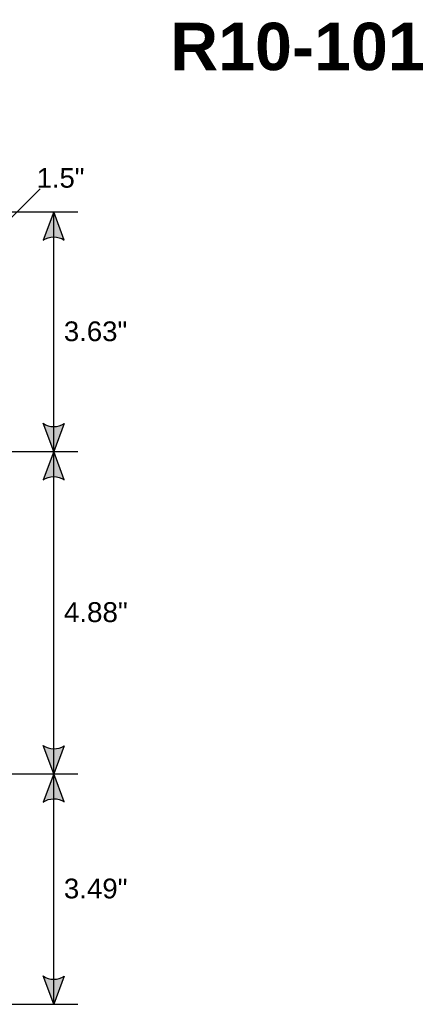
# Model space of a CAD drawing. Header units: feet. Extents: x 1.8 to 23, y 0.1 to 30.7.
# Tile 2 of 2: x 16.7 to 22.8, y 15.8 to 30.7. Entities that reach past the tile are written whole.
import ezdxf
from ezdxf.enums import TextEntityAlignment as Align

# ---------------------------------------------------------------- set-up
doc = ezdxf.new("R2010")
doc.units = ezdxf.units.FT
doc.header["$MEASUREMENT"] = 0
doc.layers.add('Sign', color=7, linetype='Continuous')
doc.styles.add('ARIAL', font='arial.ttf')
doc.styles.add('ARIAL B', font='arialbd.ttf')

msp = doc.modelspace()

# ---------------------------------------------------------------- hatches: boundary and pattern name
h = msp.add_hatch(color=256)
h.dxf.hatch_style = 1
edge = h.paths.add_edge_path()
edge.add_line((17.39352675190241, 27.39963123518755), (17.23304433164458, 27.82546942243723))
edge.add_line((17.23304433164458, 27.82546942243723), (17.07367035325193, 27.39602725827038))
edge.add_arc((17.23625092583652, 27.16242858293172), 0.2846063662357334, 56.45386549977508, 124.8372384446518, ccw=False)
h = msp.add_hatch(color=256)
h.dxf.hatch_style = 1
edge = h.paths.add_edge_path()
edge.add_line((17.39352576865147, 24.6215875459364), (17.23304334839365, 24.19574935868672))
edge.add_line((17.23304334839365, 24.19574935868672), (17.073669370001, 24.62519152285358))
edge.add_arc((17.23624994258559, 24.85879019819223), 0.2846063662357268, 235.1627615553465, 303.5461345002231)
h = msp.add_hatch(color=256)
h.dxf.hatch_style = 1
edge = h.paths.add_edge_path()
edge.add_line((17.39352576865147, 23.76991117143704), (17.23304334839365, 24.19574935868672))
edge.add_line((17.23304334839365, 24.19574935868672), (17.073669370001, 23.76630719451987))
edge.add_arc((17.23624994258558, 23.53270851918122), 0.2846063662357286, 56.453865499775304, 124.8372384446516, ccw=False)
h = msp.add_hatch(color=256)
h.dxf.hatch_style = 1
edge = h.paths.add_edge_path()
edge.add_line((17.39352350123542, 19.74219047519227), (17.2330410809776, 19.31635228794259))
edge.add_line((17.2330410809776, 19.31635228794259), (17.07366710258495, 19.74579445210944))
edge.add_arc((17.23624767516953, 19.97939312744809), 0.2846063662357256, 235.162761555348, 303.5461345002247)
h = msp.add_hatch(color=256)
h.dxf.hatch_style = 1
edge = h.paths.add_edge_path()
edge.add_line((17.39352444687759, 18.890516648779), (17.23304202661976, 19.31635483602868))
edge.add_line((17.23304202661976, 19.31635483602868), (17.07366804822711, 18.88691267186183))
edge.add_arc((17.2362486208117, 18.65331399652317), 0.2846063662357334, 56.45386549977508, 124.8372384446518, ccw=False)
h = msp.add_hatch(color=256)
h.dxf.hatch_style = 1
edge = h.paths.add_edge_path()
edge.add_line((17.39352350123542, 16.25130760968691), (17.2330410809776, 15.82546942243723))
edge.add_line((17.2330410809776, 15.82546942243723), (17.07366710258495, 16.25491158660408))
edge.add_arc((17.23624767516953, 16.48851026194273), 0.2846063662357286, 235.1627615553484, 303.5461345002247)

# ---------------------------------------------------------------- linework, layer by layer
for points in [[(17.39352675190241, 27.39963123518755), (17.23304433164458, 27.82546942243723), (17.07367035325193, 27.39602725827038, -0.307560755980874), (17.39352675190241, 27.39963123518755, -4.141293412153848)], [(17.39352576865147, 24.6215875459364), (17.23304334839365, 24.19574935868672), (17.073669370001, 24.62519152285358, 0.307560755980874), (17.39352576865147, 24.6215875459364, 4.141293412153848)], [(17.39352576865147, 23.76991117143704), (17.23304334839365, 24.19574935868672), (17.073669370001, 23.76630719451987, -0.307560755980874), (17.39352576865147, 23.76991117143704, -4.141293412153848)], [(17.39352350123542, 19.74219047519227), (17.2330410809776, 19.31635228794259), (17.07366710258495, 19.74579445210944, 0.307560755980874), (17.39352350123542, 19.74219047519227, 4.141293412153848)], [(17.39352444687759, 18.890516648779), (17.23304202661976, 19.31635483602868), (17.07366804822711, 18.88691267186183, -0.307560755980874), (17.39352444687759, 18.890516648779, -4.141293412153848)], [(17.39352350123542, 16.25130760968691), (17.2330410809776, 15.82546942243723), (17.07366710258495, 16.25491158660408, 0.307560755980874), (17.39352350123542, 16.25130760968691, 4.141293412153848)]]:
    msp.add_lwpolyline(points, format="xyb")
at = {"layer": 'Sign', "color": 18, "lineweight": -3, "true_color": 0x000000}
for p, q in [((16.14096699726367, 27.2901386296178), (17.02638366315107, 28.17555529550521)), ((16.1003913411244, 27.82546942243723), (17.6003913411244, 27.82546942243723)), ((17.2330410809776, 15.82546942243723), (17.23304433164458, 27.82546942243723)), ((16.1003913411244, 24.19574935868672), (17.6003913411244, 24.19574935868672)), ((16.10022858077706, 19.31635483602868), (17.60022858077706, 19.31635483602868)), ((16.10022858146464, 15.82546942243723), (17.60022858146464, 15.82546942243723))]:
    msp.add_line(p, q, dxfattribs=at)

# ---------------------------------------------------------------- texts
at = {"layer": 'Sign', "color": 18, "true_color": 0x000000}
for s, height, style, p, p2 in [('R10-101', 0.7184444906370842, 'ARIAL B', (18.9960319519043, 29.97247027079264), (22.84603189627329, 29.97247027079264)), ('1.5"', 0.2965777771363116, 'ARIAL', (16.97534200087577, 28.19274279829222), (17.69837677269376, 28.19274279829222)), ('3.63"', 0.2982611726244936, 'ARIAL', (17.38680033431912, 25.8690371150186), (18.3456713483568, 25.8690371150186)), ('4.88"', 0.3007273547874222, 'ARIAL', (17.38680033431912, 21.61447983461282), (18.35359980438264, 21.61447983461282)), ('3.49"', 0.2994857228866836, 'ARIAL', (17.38680033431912, 17.42945379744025), (18.34960811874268, 17.42945379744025))]:
    msp.add_text(s, height=height, dxfattribs=dict(at, style=style)).set_placement(p, p2, align=Align.ALIGNED)

doc.saveas('drawing.dxf')
